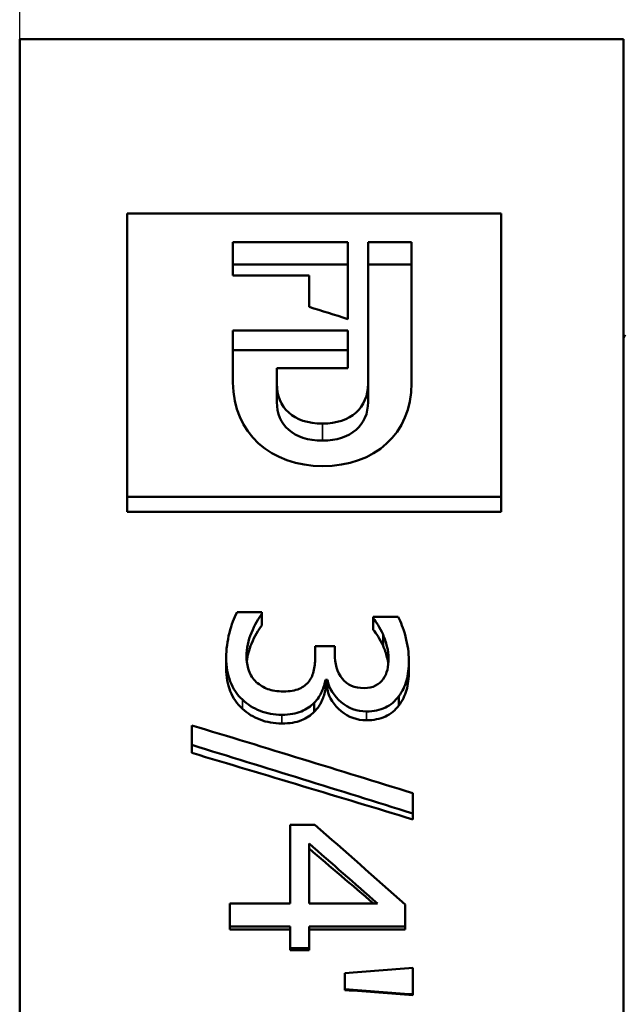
# Model space of a CAD drawing. Header units: millimetres. Extents: x -137 to 555, y -69 to 356.
# Tile 12 of 18: x 53 to 64, y 211 to 228. Entities that reach past the tile are written whole.
import ezdxf

# ---------------------------------------------------------------- set-up
doc = ezdxf.new("R2010")
doc.units = ezdxf.units.MM
for name, color, linetype, lineweight in [('Видимые тонкие (ГОСТ)', 7, 'Continuous', 35), ('Видимый контур (ГОСТ)', 7, 'Continuous', 50), ('Размер (ГОСТ)', 7, 'Continuous', 25)]:
    doc.layers.add(name, color=color, linetype=linetype, lineweight=lineweight)
doc.styles.add('Обычный текст (ГОСТ)', font='GOST Common Italic.ttf')
doc.dimstyles.new('Обычный (ГОСТ)', dxfattribs={"dimtxt": 3.5, "dimasz": 3.5, "dimexe": 1, "dimexo": 0, "dimgap": 0.5, "dimtad": 1, "dimrnd": 1e-08, "dimtxsty": 'Обычный текст (ГОСТ)', "dimblk": 'Filled-1', "dimcen": 0.09, "dimdle": 15, "dimclrd": 256, "dimclre": 256, "dimclrt": 256, "dimazin": 2, "dimtfac": 0.714286, "dimtdec": 3, "dimtmove": 0, "dimatfit": 3, "dimfxl": 1, "dimtolj": 1, "dimlwd": 25, "dimlwe": 25, "dimarcsym": 0})

# ---------------------------------------------------------------- blocks, each defined once
blk = doc.blocks.new('Filled-1')
at = {"color": 0}
for p, q in [((0, 0), (-1, 0.1429)), ((-1, 0.1429), (-1, -0.1429)), ((-1, 0), (0, 0)), ((-1, -0.1429), (0, 0))]:
    blk.add_line(p, q, dxfattribs=at)
at = {"color": 0, "flags": 128}
blk.add_lwpolyline([(-1, -0.1429), (0, 0), (-1, 0.1429), (-1, -0.1429)], dxfattribs=at)
at = {"color": 0}
blk.add_solid([(-1, -0.1429), (0, 0), (-1, 0.1429), (-1, -0.1429)], dxfattribs=at)
blk = doc.blocks.new('*D9')
at = {"layer": 'Defpoints', "color": 0, "linetype": 'Continuous', "transparency": 16777216}
for p in [(75.818, 241.354), (53.318, 227.998), (75.818, 220.424)]:
    blk.add_point(p, dxfattribs=at)
at = {"layer": 'Размер (ГОСТ)', "linetype": 'Continuous', "lineweight": 25, "transparency": 16777216}
for p, q in [((53.318, 227.998), (53.318, 242.354)), ((75.818, 220.424), (75.818, 242.354)), ((56.818, 241.354), (72.318, 241.354))]:
    blk.add_line(p, q, dxfattribs=at)
at = {"layer": 'Размер (ГОСТ)', "linetype": 'Continuous', "lineweight": 25, "transparency": 16777216, "xscale": 3.5, "yscale": 3.5, "zscale": 3.5, "rotation": 180}
blk.add_blockref('Filled-1', (53.318, 241.354), dxfattribs=at)
at = {"layer": 'Размер (ГОСТ)', "linetype": 'Continuous', "lineweight": 25, "transparency": 16777216, "xscale": 3.5, "yscale": 3.5, "zscale": 3.5}
blk.add_blockref('Filled-1', (75.818, 241.354), dxfattribs=at)
at = {"layer": 'Размер (ГОСТ)', "linetype": 'Continuous', "lineweight": 25, "transparency": 16777216, "insert": (60.166, 246.054), "char_height": 3.5, "attachment_point": 1, "style": 'Обычный текст (ГОСТ)'}
blk.add_mtext('\\A1;22,5', dxfattribs=at)

msp = doc.modelspace()

# ---------------------------------------------------------------- linework, layer by layer
at = {"layer": 'Видимые тонкие (ГОСТ)'}
for p, q in [((58.583, 221.0179), (58.583, 221.3138)), ((57.1906, 216.3558), (57.1906, 216.5154)), ((57.8773, 216.1), (57.8773, 216.2521)), ((59.3494, 216.1565), (59.3494, 216.3102))]:
    msp.add_line(p, q, dxfattribs=at)
at = {"layer": 'Видимый контур (ГОСТ)'}
for p, q in [((53.3177, 193.7979), (53.3177, 227.9979)), ((53.3177, 227.9979), (63.8177, 227.9979)), ((63.8177, 193.7979), (63.8177, 227.9979)), ((55.1884, 224.9677), (61.6884, 224.9677)), ((55.1884, 224.9677), (55.1884, 220.0403)), ((61.6884, 220.0403), (61.6884, 224.9677)), ((57.0268, 224.4675), (59.0241, 224.4675)), ((57.0268, 224.4675), (57.0268, 223.892)), ((59.0241, 223.1326), (59.0241, 224.4675)), ((59.3768, 224.4675), (59.3768, 222.0047)), ((59.3768, 224.4675), (60.1306, 224.4675)), ((60.1306, 222.0149), (60.1306, 224.4675)), ((59.0241, 224.082), (57.0268, 224.082)), ((60.1306, 224.082), (59.3768, 224.082)), ((58.3496, 223.892), (57.0268, 223.892)), ((58.3496, 223.892), (58.3496, 223.3427)), ((57.0268, 222.9349), (59.0241, 222.9349)), ((57.0268, 222.9349), (57.0268, 222.0293)), ((59.0241, 222.2797), (59.0241, 222.9349)), ((63.8177, 222.8027), (63.8467, 222.8585)), ((59.0241, 222.5929), (57.0268, 222.5929)), ((57.7894, 222.0047), (57.7894, 222.2797)), ((59.0241, 222.2797), (57.7894, 222.2797)), ((57.7894, 221.6891), (57.7894, 222.0047)), ((59.3768, 221.6891), (59.3768, 222.0047)), ((61.6884, 220.0403), (55.1884, 220.0403)), ((55.1884, 219.7806), (55.1884, 220.0403)), ((61.6884, 219.7806), (61.6884, 220.0403)), ((61.6884, 219.7806), (55.1884, 219.7806)), ((57.0968, 218.0335), (57.529, 218.0335)), ((57.529, 218.0056), (57.529, 218.0335)), ((57.529, 217.8037), (57.529, 218.0056)), ((59.4655, 217.9544), (59.8978, 217.9544)), ((59.4655, 217.9544), (59.4655, 217.9311)), ((59.4655, 217.7313), (59.4655, 217.9311)), ((59.6359, 217.454), (59.6359, 217.6457)), ((58.4578, 217.4433), (58.7961, 217.4433)), ((58.4578, 217.4433), (58.4578, 217.2778)), ((58.7961, 217.3133), (58.7961, 217.4433)), ((56.9091, 217.062), (56.9091, 217.2422)), ((60.0855, 217.0182), (60.0855, 217.1971)), ((58.6677, 216.8587), (58.6381, 216.8587)), ((58.6381, 216.6894), (58.6381, 216.8587)), ((58.6677, 216.6894), (58.6677, 216.8587)), ((58.6677, 216.6894), (58.6381, 216.6894)), ((59.9126, 216.4143), (59.9126, 216.5756)), ((58.4405, 216.302), (58.4405, 216.46)), ((56.3113, 216.0678), (56.3113, 215.7265)), ((56.3113, 215.5893), (56.3113, 215.7265)), ((60.1571, 214.5349), (60.1571, 214.8874)), ((60.1571, 214.4316), (60.1571, 214.5349)), ((58.0206, 214.3382), (58.4503, 214.3382)), ((58.0206, 214.3382), (58.0206, 212.9702)), ((58.3491, 214.0135), (58.3491, 212.9702)), ((56.9733, 212.9702), (58.0206, 212.9702)), ((56.9733, 212.9702), (56.9733, 212.5682)), ((59.5396, 212.9702), (58.3491, 212.9702)), ((60.0213, 212.5682), (60.0213, 212.9525)), ((58.0206, 212.5682), (56.9733, 212.5682)), ((56.9733, 212.5208), (56.9733, 212.5682)), ((58.0206, 212.5208), (56.9733, 212.5208)), ((58.0206, 212.5682), (58.0206, 212.1959)), ((58.3491, 212.1959), (58.3491, 212.5682)), ((60.0213, 212.5682), (58.3491, 212.5682)), ((60.0213, 212.5208), (58.3491, 212.5208)), ((60.0213, 212.5208), (60.0213, 212.5682)), ((58.3491, 212.1959), (58.0206, 212.1959)), ((58.0206, 212.159), (58.0206, 212.1959)), ((58.3491, 212.159), (58.0206, 212.159)), ((58.3491, 212.159), (58.3491, 212.1959)), ((60.1571, 211.3911), (60.1571, 211.8508)), ((58.9715, 211.7594), (58.9715, 211.4826)), ((58.9715, 211.466), (58.9715, 211.4826)), ((60.1571, 211.3771), (60.1571, 211.3911))]:
    msp.add_line(p, q, dxfattribs=at)
for points in [[(59.0241, 223.1326), (58.7993, 223.2032), (58.5744, 223.2732), (58.3496, 223.3427)], [(58.5879, 220.5748), (57.6922, 220.5748), (57.0268, 221.1463), (57.0268, 222.0293)], [(57.7894, 222.0047), (57.7894, 221.5975), (58.0741, 221.3138), (58.583, 221.3138)], [(58.583, 221.3138), (59.08, 221.3138), (59.3768, 221.5975), (59.3768, 222.0047)], [(60.1306, 222.0149), (60.1306, 221.1382), (59.4922, 220.5748), (58.5879, 220.5748)], [(58.583, 221.0179), (58.0741, 221.0179), (57.7894, 221.2936), (57.7894, 221.6891)], [(59.3768, 221.6891), (59.3768, 221.2936), (59.08, 221.0179), (58.583, 221.0179)], [(56.3113, 216.0678), (57.5932, 215.6781), (58.8752, 215.2844), (60.1571, 214.8874)], [(60.1571, 214.5349), (58.8752, 214.9354), (57.5932, 215.3329), (56.3113, 215.7265)], [(60.1571, 214.4316), (58.8752, 214.8207), (57.5932, 215.2069), (56.3113, 215.5893)], [(58.4503, 214.3382), (58.974, 213.8795), (59.4976, 213.4171), (60.0213, 212.9525)], [(58.3491, 214.0135), (58.7459, 213.6674), (59.1428, 213.3194), (59.5396, 212.9702)], [(59.4707, 212.9702), (59.0969, 213.2897), (58.723, 213.6082), (58.3491, 213.925)], [(58.9715, 211.7594), (59.3667, 211.7899), (59.7619, 211.8204), (60.1571, 211.8508)], [(60.1571, 211.3911), (59.7619, 211.4216), (59.3667, 211.4521), (58.9715, 211.4826)], [(60.1571, 211.3771), (59.7619, 211.4067), (59.3667, 211.4363), (58.9715, 211.466)]]:
    msp.add_open_spline(points, degree=3, dxfattribs=at)
for points, knots in [([(56.9091, 217.2422), (56.9091, 217.3892), (56.9276, 217.5339), (56.9646, 217.6762), (57.0017, 217.8186), (57.0457, 217.9374), (57.0968, 218.0335)], [0, 0, 0, 0, 1, 1, 1, 2, 2, 2, 2]), ([(57.529, 218.0056), (57.4665, 217.925), (57.4063, 217.8162), (57.3487, 217.6786), (57.2911, 217.5409), (57.2623, 217.4034), (57.2623, 217.2659)], [0, 0, 0, 0, 1, 1, 1, 2, 2, 2, 2]), ([(59.8978, 217.9544), (59.9455, 217.8706), (59.9887, 217.7566), (60.0274, 217.6117), (60.0661, 217.4667), (60.0855, 217.3285), (60.0855, 217.1971)], [0, 0, 0, 0, 1, 1, 1, 2, 2, 2, 2]), ([(57.529, 217.8037), (57.4665, 217.7253), (57.4063, 217.6197), (57.3487, 217.4859), (57.3048, 217.3841), (57.2776, 217.2823), (57.2672, 217.1806)], [0, 0, 0, 0, 1, 1, 1, 1.7615346, 1.7615346, 1.7615346, 1.7615346]), ([(59.6359, 217.6457), (59.608, 217.7083), (59.5791, 217.7626), (59.5495, 217.8086), (59.5199, 217.8545), (59.4919, 217.8954), (59.4655, 217.9311)], [0, 0, 0, 0, 1, 1, 1, 2, 2, 2, 2]), ([(59.6359, 217.454), (59.608, 217.5148), (59.5791, 217.5676), (59.5495, 217.6122), (59.5199, 217.6569), (59.4919, 217.6966), (59.4655, 217.7313)], [0, 0, 0, 0, 1, 1, 1, 2, 2, 2, 2]), ([(59.7323, 217.228), (59.7323, 217.2991), (59.7232, 217.3697), (59.7051, 217.4397), (59.687, 217.5098), (59.6639, 217.5784), (59.6359, 217.6457)], [0, 0, 0, 0, 1, 1, 1, 2, 2, 2, 2]), ([(59.7276, 217.1341), (59.7232, 217.1742), (59.7157, 217.2141), (59.7051, 217.2539), (59.687, 217.3219), (59.6639, 217.3886), (59.6359, 217.454)], [0.4156331, 0.4156331, 0.4156331, 0.4156331, 1, 1, 1, 2, 2, 2, 2]), ([(57.2623, 217.2659), (57.2623, 217.1853), (57.2754, 217.1045), (57.3018, 217.0235), (57.3281, 216.9424), (57.3718, 216.8747), (57.4327, 216.8204)], [0, 0, 0, 0, 1, 1, 1, 2, 2, 2, 2]), ([(58.3491, 216.8348), (58.3902, 216.8906), (58.4186, 216.9564), (58.4343, 217.0318), (58.4499, 217.1073), (58.4578, 217.1893), (58.4578, 217.2778)], [0, 0, 0, 0, 1, 1, 1, 2, 2, 2, 2]), ([(58.7961, 217.3133), (58.7961, 217.1381), (58.8398, 216.9942), (58.9271, 216.8826), (59.0143, 216.7711), (59.1411, 216.715), (59.3074, 216.715)], [0, 0, 0, 0, 1, 1, 1, 2, 2, 2, 2]), ([(57.1906, 216.5154), (57.0984, 216.6022), (57.0284, 216.7068), (56.9807, 216.8288), (56.9329, 216.9509), (56.9091, 217.0889), (56.9091, 217.2422)], [0, 0, 0, 0, 1, 1, 1, 2, 2, 2, 2]), ([(59.6384, 216.8707), (59.673, 216.9201), (59.6973, 216.975), (59.7113, 217.0354), (59.7253, 217.0958), (59.7323, 217.16), (59.7323, 217.228)], [0, 0, 0, 0, 1, 1, 1, 2, 2, 2, 2]), ([(60.0855, 217.1971), (60.0855, 217.0642), (60.0715, 216.9477), (60.0435, 216.848), (60.0155, 216.7483), (59.9719, 216.6574), (59.9126, 216.5756)], [0, 0, 0, 0, 1, 1, 1, 2, 2, 2, 2]), ([(57.1906, 216.3558), (57.0984, 216.4401), (57.0284, 216.5417), (56.9807, 216.6603), (56.9329, 216.7789), (56.9091, 216.913), (56.9091, 217.062)], [0, 0, 0, 0, 1, 1, 1, 2, 2, 2, 2]), ([(60.0855, 217.0182), (60.0855, 216.889), (60.0715, 216.7758), (60.0435, 216.6789), (60.0155, 216.5821), (59.9719, 216.4938), (59.9126, 216.4143)], [0, 0, 0, 0, 1, 1, 1, 2, 2, 2, 2]), ([(57.4327, 216.8204), (57.4936, 216.7678), (57.5603, 216.7274), (57.6328, 216.6994), (57.7052, 216.6714), (57.7966, 216.6574), (57.9069, 216.6574)], [0, 0, 0, 0, 1, 1, 1, 2, 2, 2, 2]), ([(57.9069, 216.6574), (58.0173, 216.6574), (58.1082, 216.673), (58.1799, 216.7042), (58.2515, 216.7354), (58.3079, 216.779), (58.3491, 216.8348)], [0, 0, 0, 0, 1, 1, 1, 2, 2, 2, 2]), ([(58.6381, 216.8587), (58.6249, 216.7965), (58.6035, 216.7298), (58.5738, 216.6586), (58.5442, 216.5873), (58.4997, 216.5211), (58.4405, 216.46)], [0, 0, 0, 0, 1, 1, 1, 2, 2, 2, 2]), ([(59.3494, 216.3102), (59.1815, 216.3102), (59.0341, 216.3643), (58.9073, 216.472), (58.7805, 216.5798), (58.7006, 216.7088), (58.6677, 216.8587)], [0, 0, 0, 0, 1, 1, 1, 2, 2, 2, 2]), ([(59.3074, 216.715), (59.3848, 216.715), (59.4511, 216.7294), (59.5063, 216.7582), (59.5614, 216.7869), (59.6055, 216.8245), (59.6384, 216.8707)], [0, 0, 0, 0, 1, 1, 1, 2, 2, 2, 2]), ([(58.6381, 216.6894), (58.6249, 216.629), (58.6035, 216.5642), (58.5738, 216.4949), (58.5442, 216.4257), (58.4997, 216.3613), (58.4405, 216.302)], [0, 0, 0, 0, 1, 1, 1, 2, 2, 2, 2]), ([(59.3494, 216.1565), (59.1815, 216.1565), (59.0341, 216.209), (58.9073, 216.3137), (58.7805, 216.4183), (58.7006, 216.5437), (58.6677, 216.6894)], [0, 0, 0, 0, 1, 1, 1, 2, 2, 2, 2]), ([(59.9126, 216.5756), (59.8484, 216.489), (59.7697, 216.423), (59.6767, 216.3779), (59.5837, 216.3328), (59.4746, 216.3102), (59.3494, 216.3102)], [0, 0, 0, 0, 1, 1, 1, 2, 2, 2, 2]), ([(57.8773, 216.2521), (57.7406, 216.2521), (57.6142, 216.2752), (57.4981, 216.3211), (57.3821, 216.3671), (57.2796, 216.4319), (57.1906, 216.5154)], [0, 0, 0, 0, 1, 1, 1, 2, 2, 2, 2]), ([(58.4405, 216.46), (58.3828, 216.3989), (58.3079, 216.3489), (58.2157, 216.3102), (58.1235, 216.2715), (58.0107, 216.2521), (57.8773, 216.2521)], [0, 0, 0, 0, 1, 1, 1, 2, 2, 2, 2]), ([(59.9126, 216.4143), (59.8484, 216.3302), (59.7697, 216.266), (59.6767, 216.2222), (59.5837, 216.1784), (59.4746, 216.1565), (59.3494, 216.1565)], [0, 0, 0, 0, 1, 1, 1, 2, 2, 2, 2]), ([(57.8773, 216.1), (57.7406, 216.1), (57.6142, 216.1224), (57.4981, 216.167), (57.3821, 216.2117), (57.2796, 216.2747), (57.1906, 216.3558)], [0, 0, 0, 0, 1, 1, 1, 2, 2, 2, 2]), ([(58.4405, 216.302), (58.3828, 216.2426), (58.3079, 216.1941), (58.2157, 216.1565), (58.1235, 216.1189), (58.0107, 216.1), (57.8773, 216.1)], [0, 0, 0, 0, 1, 1, 1, 2, 2, 2, 2])]:
    msp.add_open_spline(points, degree=3, knots=knots, dxfattribs=at)

# ---------------------------------------------------------------- dimensions: what is measured, and where the dimension line sits
at = {"layer": 'Размер (ГОСТ)', "linetype": 'Continuous', "lineweight": 25}
dim = msp.add_linear_dim(base=(75.8177, 241.3544), p1=(53.3177, 227.9979), p2=(75.8177, 220.4243), angle=180, dimstyle='Обычный (ГОСТ)', override={"dimgap": 0.5, "dimdec": 2, "dimtol": 0, "dimlim": 0, "dimtp": 0, "dimtm": 0, "dimtdec": 3, "dimtofl": 0, "dimatfit": 1}, dxfattribs=at)
dim.commit()
dim.dimension.update_dxf_attribs({"geometry": '*D9', "text_midpoint": (64.5677, 241.3544), "dimtype": 160})

doc.saveas('drawing.dxf')
